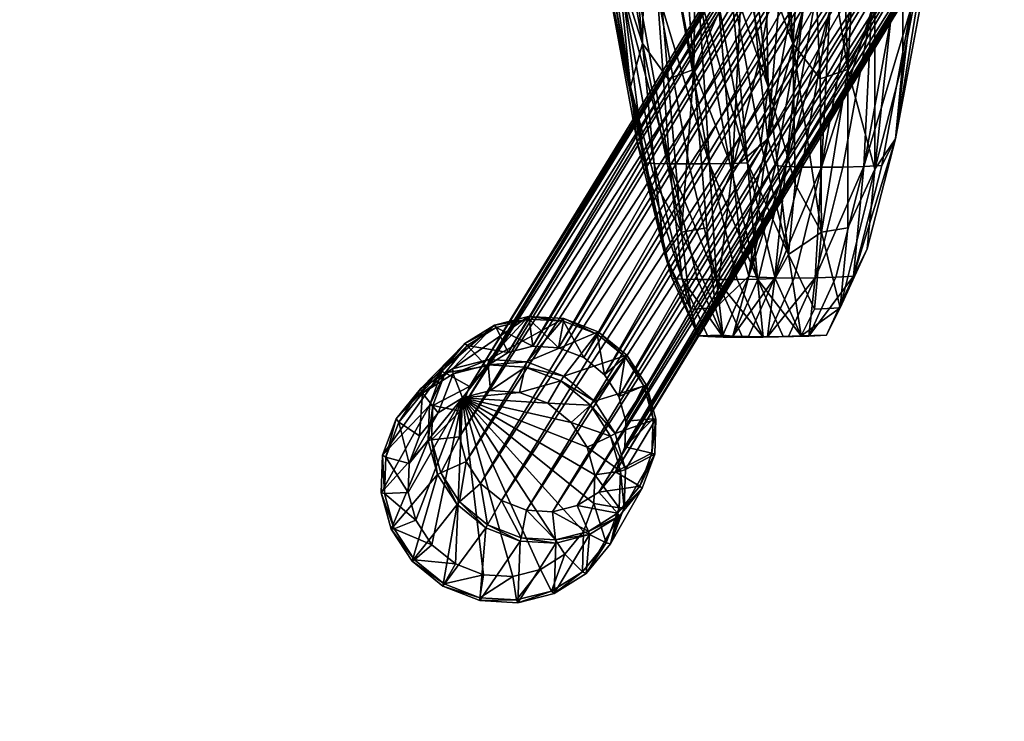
# Model space of a CAD drawing. Header units: inches. Extents: x -706 to 746, y -844 to 519.
# Tile 178 of 256: x -217.87 to -214.5, y 219.18 to 221.58. Entities that reach past the tile are written whole.
import ezdxf

# ---------------------------------------------------------------- set-up
doc = ezdxf.new("R2010")
doc.units = ezdxf.units.IN
doc.header["$MEASUREMENT"] = 0
for name, color, linetype, true_color in [('00_ground', 73, 'Continuous', 0x8fe057), ('02_ceilings', 251, 'Continuous', 0x565656), ('06_equipment', 46, 'Continuous', 0x866e08)]:
    doc.layers.add(name, color=color, linetype=linetype, true_color=true_color)

msp = doc.modelspace()

# ---------------------------------------------------------------- meshes
at = {"layer": '00_ground', "color": 251, "true_color": 0x565656}
mesh = msp.add_polyface(dxfattribs=at)
corners = [(745.801, -489.5048, -11.7981), (745.801, -489.5048, 0.0129), (745.8013, 519.417, -11.7981), (745.8013, 519.417, 0.0129), (-706.1552, 519.4172, -11.7981), (-706.1552, 519.4172, 0.0129), (-706.1554, -491.3484, -11.7981), (-706.1554, -491.3484, 0.0129), (-59.091, -491.3485, -11.7981), (-59.091, -491.3485, 0.0129), (-77.4055, -295.9132, -11.7981), (-77.4055, -295.9132, 0.0129), (-239.0611, -295.9132, -11.7981), (-239.0611, -295.9132, 0.0129), (-239.0611, -54.6686, -11.7981), (-239.0611, -54.6686, 0.0129), (214.8796, -54.6686, -11.7981), (214.8796, -54.6686, 0.0129), (214.8796, -295.9133, -11.7981), (214.8796, -295.9133, 0.0129), (187.3205, -295.9133, -11.7981), (187.3205, -295.9133, 0.0129), (187.3205, -489.5047, -11.7981), (187.3205, -489.5047, 0.0129)]
mesh.append_faces([[corners[k] for k in face] for face in [(22, 18, 0, 22), (0, 18, 2, 0), (6, 12, 8, 6), (1, 19, 23, 1), (9, 13, 7, 9), (7, 13, 5, 7)]], dxfattribs={"vtx0": -1, "vtx1": -1, "vtx3": -1, "color": 251})
mesh.append_faces([[corners[k] for k in face] for face in [(16, 4, 2, 16), (4, 14, 12, 4), (15, 3, 5, 15), (3, 17, 19, 3)]], dxfattribs={"vtx0": -1, "vtx2": -1, "vtx3": -1, "color": 251})
mesh.append_faces([[corners[k] for k in face] for face in [(0, 3, 1, 0), (2, 5, 3, 2), (4, 7, 5, 4), (6, 9, 7, 6), (8, 11, 9, 8), (10, 13, 11, 10), (12, 15, 13, 12), (14, 17, 15, 14), (16, 19, 17, 16), (18, 21, 19, 18), (20, 23, 21, 20), (22, 1, 23, 22), (8, 12, 10, 8), (23, 19, 21, 23)]], dxfattribs={"vtx0": -1, "vtx3": -1, "color": 251})
mesh.append_faces([[corners[k] for k in face] for face in [(16, 14, 4, 16), (18, 16, 2, 18), (6, 4, 12, 6), (15, 17, 3, 15), (13, 15, 5, 13), (1, 3, 19, 1)]], dxfattribs={"vtx1": -1, "vtx2": -1, "vtx3": -1, "color": 251})
mesh.append_faces([[corners[k] for k in face] for face in [(0, 2, 3, 0), (2, 4, 5, 2), (4, 6, 7, 4), (6, 8, 9, 6), (8, 10, 11, 8), (10, 12, 13, 10), (12, 14, 15, 12), (14, 16, 17, 14), (16, 18, 19, 16), (18, 20, 21, 18), (20, 22, 23, 20), (22, 0, 1, 22), (22, 20, 18, 22), (9, 11, 13, 9)]], dxfattribs={"vtx2": -1, "vtx3": -1, "color": 251})
at = {"layer": '02_ceilings'}
mesh = msp.add_polyface(dxfattribs=at)
corners = [(202.2812, 376.4129, 0.0129), (202.2812, 376.4129, 7.8869), (-226.4626, 376.413, 0.0129), (-226.4626, 376.413, 7.8869), (-226.4627, -60.9679, 0.0129), (-226.4627, -60.9679, 7.8869), (-239.0611, -60.9679, 0.0129), (-239.0611, -60.9679, 7.8869), (-239.0611, -140.3395, 0.0129), (-239.0611, -140.3395, 7.8869), (-226.4627, -140.3395, 0.0129), (-226.4627, -140.3395, 7.8869), (-226.4627, -349.4534, 0.0129), (-226.4627, -349.4534, 7.8869), (202.281, -349.4534, 0.0129), (202.281, -349.4534, 7.8869), (202.2811, -59.3933, 0.0129), (202.2811, -59.3933, 7.8869), (-62.2858, -59.3932, 0.0129), (-62.2858, -59.3932, 7.8869), (-62.2858, 63.5611, 0.0129), (-62.2858, 63.5611, 7.8869), (118.0292, 63.5611, 0.0129), (118.0292, 63.5611, 7.8869), (118.0292, 71.4351, 0.0129), (118.0292, 71.4351, 7.8869), (202.2811, 71.4351, 0.0129), (202.2811, 71.4351, 7.8869), (-60.5927, -67.2672, 0.0129), (-60.5927, -67.2672, 7.8869), (89.0136, -67.2673, 0.0129), (89.0136, -67.2673, 7.8869), (89.0136, -102.8261, 0.0129), (89.0136, -102.8261, 7.8869), (-60.5927, -102.8261, 0.0129), (-60.5927, -102.8261, 7.8869), (-239.061, 376.413, 0.0129), (-239.0611, -349.4534, 0.0129), (-239.061, 376.413, 7.8869)]
mesh.append_faces([[corners[k] for k in face] for face in [(2, 24, 20, 2), (30, 4, 16, 30), (14, 10, 32, 14), (21, 25, 3, 21), (17, 5, 31, 17), (15, 33, 11, 15)]], dxfattribs={"vtx0": -1, "vtx1": -1, "vtx2": -1, "vtx3": -1})
mesh.append_faces([[corners[k] for k in face] for face in [(14, 32, 16, 14)]], dxfattribs={"vtx0": -1, "vtx1": -1, "vtx3": -1})
mesh.append_faces([[corners[k] for k in face] for face in [(2, 26, 24, 2), (2, 20, 18, 2), (4, 18, 16, 4), (6, 28, 34, 6), (10, 34, 32, 10), (25, 1, 3, 25), (19, 3, 5, 19), (29, 5, 7, 29), (17, 31, 33, 17), (35, 7, 9, 35), (33, 9, 11, 33)]], dxfattribs={"vtx0": -1, "vtx2": -1, "vtx3": -1})
mesh.append_faces([[corners[k] for k in face] for face in [(0, 3, 1, 0), (2, 5, 3, 2), (4, 7, 5, 4), (6, 9, 7, 6), (8, 11, 9, 8), (10, 13, 11, 10), (12, 15, 13, 12), (14, 17, 15, 14), (16, 19, 17, 16), (18, 21, 19, 18), (20, 23, 21, 20), (22, 25, 23, 22), (24, 27, 25, 24), (26, 1, 27, 26), (28, 31, 29, 28), (30, 33, 31, 30), (32, 35, 33, 32), (34, 29, 35, 34), (15, 11, 13, 15)]], dxfattribs={"vtx0": -1, "vtx3": -1})
mesh.append_faces([[corners[k] for k in face] for face in [(4, 2, 18, 4), (30, 28, 4, 30), (6, 4, 28, 6), (32, 30, 16, 32), (8, 6, 34, 8), (10, 8, 34, 10), (19, 21, 3, 19), (17, 19, 5, 17), (29, 31, 5, 29), (35, 29, 7, 35), (33, 35, 9, 33), (15, 17, 33, 15)]], dxfattribs={"vtx1": -1, "vtx2": -1, "vtx3": -1})
mesh.append_faces([[corners[k] for k in face] for face in [(12, 10, 14, 12)]], dxfattribs={"vtx1": -1, "vtx3": -1})
mesh.append_faces([[corners[k] for k in face] for face in [(0, 2, 3, 0), (2, 4, 5, 2), (4, 6, 7, 4), (6, 8, 9, 6), (8, 10, 11, 8), (10, 12, 13, 10), (12, 14, 15, 12), (14, 16, 17, 14), (16, 18, 19, 16), (18, 20, 21, 18), (20, 22, 23, 20), (22, 24, 25, 22), (24, 26, 27, 24), (26, 0, 1, 26), (28, 30, 31, 28), (30, 32, 33, 30), (32, 34, 35, 32), (34, 28, 29, 34), (2, 0, 26, 2), (24, 22, 20, 24), (25, 27, 1, 25), (21, 23, 25, 21)]], dxfattribs={"vtx2": -1, "vtx3": -1})
mesh = msp.add_polyface(dxfattribs=at)
corners = [(202.2811, -336.855, 102.3751), (202.2811, -336.855, 110.2491), (202.2811, -59.3932, 102.3751), (202.2811, -59.3932, 110.2491), (-62.2858, -59.3932, 102.3751), (-62.2858, -59.3932, 110.2491), (-62.2858, 63.5611, 102.3751), (-62.2858, 63.5611, 110.2491), (118.0292, 63.5611, 102.3751), (118.0292, 63.5611, 110.2491), (118.0292, 71.4351, 102.3751), (118.0292, 71.4351, 110.2491), (202.2811, 71.4351, 102.3751), (202.2811, 71.4351, 110.2491), (202.2812, 363.8145, 102.3751), (202.2812, 363.8145, 110.2491), (-226.4626, 363.8146, 102.3751), (-226.4626, 363.8146, 110.2491), (-226.4627, -336.8549, 102.3751), (-226.4627, -336.8549, 110.2491), (116.2021, 326.9745, 102.3751), (116.2021, 326.9745, 110.2491), (116.202, 287.6043, 102.3751), (116.202, 287.6043, 110.2491), (76.8321, 287.6043, 102.3751), (76.8321, 287.6043, 110.2491), (76.8321, 326.9745, 102.3751), (76.8321, 326.9745, 110.2491), (61.362, 326.9745, 102.3751), (61.362, 326.9745, 110.2491), (61.362, 287.6043, 102.3751), (61.362, 287.6043, 110.2491), (21.9918, 287.6043, 102.3751), (21.9918, 287.6043, 110.2491), (21.9919, 326.9745, 102.3751), (21.9919, 326.9745, 110.2491)]
mesh.append_faces([[corners[k] for k in face] for face in [(20, 28, 14, 20), (32, 24, 10, 32), (16, 32, 10, 16), (16, 10, 6, 16), (35, 27, 17, 35), (13, 23, 31, 13), (11, 33, 17, 11), (7, 11, 17, 7)]], dxfattribs={"vtx0": -1, "vtx1": -1, "vtx2": -1, "vtx3": -1})
mesh.append_faces([[corners[k] for k in face] for face in [(18, 4, 0, 18), (1, 5, 19, 1), (19, 5, 17, 19)]], dxfattribs={"vtx0": -1, "vtx1": -1, "vtx3": -1})
mesh.append_faces([[corners[k] for k in face] for face in [(28, 16, 14, 28), (16, 34, 32, 16), (30, 26, 24, 30), (22, 14, 12, 22), (24, 12, 10, 24), (16, 6, 4, 16), (27, 15, 17, 27), (15, 21, 23, 15), (25, 29, 31, 25), (11, 31, 33, 11)]], dxfattribs={"vtx0": -1, "vtx2": -1, "vtx3": -1})
mesh.append_faces([[corners[k] for k in face] for face in [(0, 3, 1, 0), (2, 5, 3, 2), (4, 7, 5, 4), (6, 9, 7, 6), (8, 11, 9, 8), (10, 13, 11, 10), (12, 15, 13, 12), (14, 17, 15, 14), (16, 19, 17, 16), (18, 1, 19, 18), (20, 23, 21, 20), (22, 25, 23, 22), (24, 27, 25, 24), (26, 21, 27, 26), (28, 31, 29, 28), (30, 33, 31, 30), (32, 35, 33, 32), (34, 29, 35, 34), (0, 4, 2, 0)]], dxfattribs={"vtx0": -1, "vtx3": -1})
mesh.append_faces([[corners[k] for k in face] for face in [(28, 34, 16, 28), (30, 28, 26, 30), (22, 20, 14, 22), (24, 22, 12, 24), (18, 16, 4, 18), (27, 21, 15, 27), (25, 27, 29, 25), (33, 35, 17, 33), (13, 15, 23, 13), (11, 13, 31, 11), (5, 7, 17, 5)]], dxfattribs={"vtx1": -1, "vtx2": -1, "vtx3": -1})
mesh.append_faces([[corners[k] for k in face] for face in [(0, 2, 3, 0), (2, 4, 5, 2), (4, 6, 7, 4), (6, 8, 9, 6), (8, 10, 11, 8), (10, 12, 13, 10), (12, 14, 15, 12), (14, 16, 17, 14), (16, 18, 19, 16), (18, 0, 1, 18), (20, 22, 23, 20), (22, 24, 25, 22), (24, 26, 27, 24), (26, 20, 21, 26), (28, 30, 31, 28), (30, 32, 33, 30), (32, 34, 35, 32), (34, 28, 29, 34), (10, 8, 6, 10), (7, 9, 11, 7), (1, 3, 5, 1)]], dxfattribs={"vtx2": -1, "vtx3": -1})
at = {"layer": '06_equipment', "color": 251, "true_color": 0x565656}
mesh = msp.add_polyface(dxfattribs=at)
corners = [(-214.5156, 222.9315, 23.4307), (-214.4297, 222.8977, 23.4244), (-215.9443, 220.4233, 8.867), (-216.0303, 220.457, 8.8732), (-214.604, 222.937, 23.4428), (-216.1188, 220.4623, 8.8847), (-214.6886, 222.9159, 23.4594), (-216.2033, 220.441, 8.9003), (-214.7627, 222.8697, 23.4791), (-216.2776, 220.3942, 8.9188), (-214.8199, 222.8, 23.5008), (-216.335, 220.3243, 8.9386), (-214.8517, 222.7155, 23.5214), (-216.3668, 220.2395, 8.9579), (-214.855, 222.6277, 23.5385), (-216.37, 220.1517, 8.9742), (-214.8315, 222.5431, 23.551), (-216.3461, 220.0675, 8.9865), (-214.7831, 222.4683, 23.5579), (-216.2977, 219.9927, 8.9929), (-214.7116, 222.4096, 23.5584), (-216.2261, 219.9341, 8.9932), (-214.6257, 222.3757, 23.552), (-216.1401, 219.9004, 8.987), (-214.5372, 222.3702, 23.5399), (-216.0516, 219.8951, 8.9755), (-214.4527, 222.3914, 23.5234), (-215.967, 219.9164, 8.9599), (-214.3786, 222.4375, 23.5037), (-215.8929, 219.9628, 8.9412), (-214.3214, 222.5072, 23.482), (-215.8357, 220.0326, 8.9208), (-214.2896, 222.5917, 23.4613), (-215.8039, 220.1173, 8.9014), (-214.2863, 222.6795, 23.4443), (-215.8007, 220.2052, 8.8854), (-214.3097, 222.7641, 23.4318), (-215.8242, 220.2898, 8.8737), (-214.3581, 222.839, 23.4248), (-215.8727, 220.3647, 8.8673), (-214.627, 222.5273, 23.9821), (-214.6991, 222.5853, 23.9786), (-214.5416, 222.4929, 23.9732), (-214.4546, 222.4853, 23.9536), (-214.3723, 222.5034, 23.9255), (-214.3011, 222.5457, 23.891), (-214.2471, 222.6107, 23.8522), (-214.3364, 222.6658, 24.3231)]
mesh.append_faces([[corners[k] for k in face] for face in [(0, 1, 2, 0), (2, 3, 0, 2), (4, 0, 3, 4), (3, 5, 4, 3), (6, 4, 5, 6), (5, 7, 6, 5), (8, 6, 7, 8), (7, 9, 8, 7), (10, 8, 9, 10), (9, 11, 10, 9), (12, 10, 11, 12), (11, 13, 12, 11), (14, 12, 13, 14), (13, 15, 14, 13), (16, 14, 15, 16), (15, 17, 16, 15), (18, 16, 17, 18), (17, 19, 18, 17), (20, 18, 19, 20), (19, 21, 20, 19), (22, 20, 21, 22), (21, 23, 22, 21), (24, 22, 23, 24), (23, 25, 24, 23), (26, 24, 25, 26), (25, 27, 26, 25), (28, 26, 27, 28), (27, 29, 28, 27), (30, 28, 29, 30), (29, 31, 30, 29), (32, 30, 31, 32), (31, 33, 32, 31), (34, 32, 33, 34), (33, 35, 34, 33), (36, 34, 35, 36), (35, 37, 36, 35), (38, 36, 37, 38), (37, 39, 38, 37), (1, 38, 39, 1), (39, 2, 1, 39), (40, 41, 18, 40), (18, 20, 40, 18), (42, 40, 20, 42), (20, 22, 42, 20), (43, 42, 22, 43), (22, 24, 43, 22), (44, 43, 24, 44), (24, 26, 44, 24), (45, 44, 26, 45), (26, 28, 45, 26), (28, 30, 46, 28), (42, 43, 47, 42)]], dxfattribs={"vtx2": -1, "vtx3": -1, "color": 251})
mesh = msp.add_polyface(dxfattribs=at)
corners = [(-215.0408, 221.4091, 37.8002), (-215.0736, 222.3088, 37.8428), (-214.9806, 222.5056, 37.0671), (-214.9479, 221.6085, 37.0268), (-214.8536, 221.9586, 36.2193), (-215.0589, 222.286, 34.2773), (-215.1574, 221.6138, 35.3015), (-215.1018, 221.6117, 35.3015), (-215.0029, 222.2838, 34.2773), (-214.9338, 222.2831, 34.2775), (-215.0332, 221.611, 35.3016), (-214.7865, 222.286, 34.2796), (-214.8591, 222.2838, 34.2782), (-214.9592, 221.6117, 35.3018), (-214.8871, 221.6138, 35.3024), (-215.1344, 221.3779, 38.5898), (-215.1733, 222.2497, 38.6253), (-215.2281, 221.4984, 39.3099), (-215.2752, 222.3052, 39.3429), (-215.3751, 222.4525, 39.9241), (-215.3215, 221.7546, 39.8745), (-215.3962, 222.0452, 40.2085), (-215.0943, 222.2895, 34.2773), (-215.1926, 221.6174, 35.3015), (-215.1208, 222.3677, 34.2783), (-215.2195, 221.7029, 35.3035), (-215.3915, 221.9586, 36.218), (-215.3449, 221.4358, 36.1989), (-215.2504, 221.9509, 35.3098), (-215.2975, 222.4418, 35.3222), (-215.3142, 221.172, 36.1894), (-215.3129, 221.35, 39.9093), (-215.4111, 221.8619, 40.3534), (-214.6761, 222.3677, 34.2857), (-214.7776, 221.7029, 35.3065), (-214.7527, 221.9509, 35.3138), (-214.6506, 222.5937, 34.2916), (-214.8771, 221.172, 36.1902), (-214.7559, 222.4418, 35.3272), (-214.8517, 221.4358, 36.2), (-214.8245, 221.6174, 35.3033), (-214.7235, 222.2895, 34.2819), (-214.9476, 221.0681, 37.0027)]
mesh.append_faces([[corners[k] for k in face] for face in [(0, 1, 2, 0), (2, 3, 0, 2), (4, 3, 2, 4), (5, 6, 7, 5), (7, 8, 5, 7), (9, 8, 7, 9), (7, 10, 9, 7), (11, 12, 13, 11), (13, 14, 11, 13), (9, 10, 13, 9), (13, 12, 9, 13), (0, 15, 16, 0), (16, 1, 0, 16), (17, 18, 16, 17), (16, 15, 17, 16), (19, 20, 21, 19), (17, 20, 19, 17), (19, 18, 17, 19), (5, 22, 23, 5), (23, 6, 5, 23), (24, 25, 23, 24), (23, 22, 24, 23), (26, 27, 28, 26), (28, 29, 26, 28), (28, 27, 30, 28), (28, 25, 24, 28), (21, 20, 31, 21), (31, 32, 21, 31), (33, 34, 35, 33), (35, 36, 33, 35), (35, 34, 37, 35), (4, 38, 35, 4), (35, 39, 4, 35), (11, 14, 40, 11), (40, 41, 11, 40), (33, 41, 40, 33), (40, 34, 33, 40), (4, 39, 42, 4)]], dxfattribs={"vtx2": -1, "vtx3": -1, "color": 251})
mesh = msp.add_polyface(dxfattribs=at)
corners = [(-215.8116, 221.682, 40.5032), (-215.7587, 221.6811, 40.5044), (-215.6503, 221.0867, 39.9912), (-215.6931, 221.6808, 40.5049), (-215.622, 221.6811, 40.5044), (-215.5141, 221.0867, 39.9912), (-215.9382, 222.4744, 40.7995), (-215.8853, 222.4737, 40.8009), (-215.8196, 222.4734, 40.8014), (-215.5524, 221.682, 40.5032), (-215.7484, 222.4737, 40.8009), (-215.8892, 222.0452, 40.2085), (-215.8256, 221.7546, 39.8745), (-215.9034, 222.4525, 39.9241), (-215.7426, 221.4984, 39.3099), (-215.82, 222.3052, 39.3429), (-215.5676, 221.4091, 37.8002), (-215.6385, 222.3088, 37.8428), (-215.7297, 222.2497, 38.6253), (-215.6558, 221.3779, 38.5898), (-215.4806, 221.6085, 37.0268), (-215.5527, 222.5056, 37.0671), (-215.3915, 221.9586, 36.218), (-215.4354, 221.0681, 37.0027), (-215.8794, 221.8619, 40.3534), (-215.7838, 221.35, 39.9093), (-215.8653, 221.729, 40.4628), (-215.8449, 221.6835, 40.501), (-215.7365, 221.0898, 39.9884), (-215.4912, 221.6835, 40.501), (-215.3836, 221.0898, 39.9884), (-215.4426, 221.729, 40.4628), (-215.4111, 221.8619, 40.3534), (-215.3129, 221.35, 39.9093), (-215.3962, 222.0452, 40.2085), (-215.5172, 222.5613, 40.6157), (-215.5638, 222.4978, 40.7503), (-215.6786, 222.4744, 40.7995), (-215.6173, 222.4756, 40.7971), (-215.9715, 222.4756, 40.7971), (-215.9876, 222.4978, 40.7503), (-215.9891, 222.5613, 40.6157)]
mesh.append_faces([[corners[k] for k in face] for face in [(0, 1, 2, 0), (3, 4, 5, 3), (0, 6, 7, 0), (7, 1, 0, 7), (3, 1, 7, 3), (7, 8, 3, 7), (9, 4, 10, 9), (3, 8, 10, 3), (10, 4, 3, 10), (11, 12, 13, 11), (14, 15, 13, 14), (13, 12, 14, 13), (16, 17, 18, 16), (18, 19, 16, 18), (14, 19, 18, 14), (18, 15, 14, 18), (16, 20, 21, 16), (21, 17, 16, 21), (21, 20, 22, 21), (22, 20, 23, 22), (11, 24, 25, 11), (25, 12, 11, 25), (25, 24, 26, 25), (26, 27, 28, 26), (9, 29, 30, 9), (31, 32, 33, 31), (34, 32, 35, 34), (31, 36, 35, 31), (35, 32, 31, 35), (9, 37, 38, 9), (38, 29, 9, 38), (31, 29, 38, 31), (0, 27, 39, 0), (26, 40, 39, 26), (39, 27, 26, 39), (41, 24, 11, 41), (26, 24, 41, 26)]], dxfattribs={"vtx2": -1, "vtx3": -1, "color": 251})
mesh = msp.add_polyface(dxfattribs=at)
corners = [(-215.6503, 221.0867, 39.9912), (-215.7031, 221.0878, 39.9902), (-215.8116, 221.682, 40.5032), (-215.6931, 221.6808, 40.5049), (-215.5849, 221.0863, 39.9916), (-215.7587, 221.6811, 40.5044), (-215.4895, 220.6902, 39.3223), (-215.6075, 220.6921, 39.3213), (-215.5524, 221.682, 40.5032), (-215.4447, 221.0878, 39.9902), (-215.5141, 221.0867, 39.9912), (-215.622, 221.6811, 40.5044), (-215.3496, 220.6921, 39.3213), (-215.5676, 221.4091, 37.8002), (-215.5231, 220.8672, 37.7748), (-215.4354, 221.0681, 37.0027), (-215.4806, 221.6085, 37.0268), (-215.4936, 220.594, 37.7624), (-215.3142, 221.172, 36.1894), (-215.3449, 221.4358, 36.1989), (-215.4054, 220.7954, 36.9908), (-215.3915, 221.9586, 36.218), (-215.3791, 220.7018, 36.9869), (-215.8653, 221.729, 40.4628), (-215.7601, 221.156, 39.9676), (-215.7838, 221.35, 39.9093), (-215.6666, 220.7765, 39.316), (-215.696, 221.0167, 39.3067), (-215.7426, 221.4984, 39.3099), (-215.8256, 221.7546, 39.8745), (-215.7365, 221.0898, 39.9884), (-215.8449, 221.6835, 40.501), (-215.641, 220.6945, 39.3201), (-215.6558, 221.3779, 38.5898), (-215.6095, 220.8529, 38.569), (-215.3836, 221.0898, 39.9884), (-215.4426, 221.729, 40.4628), (-215.3375, 221.156, 39.9676), (-215.4912, 221.6835, 40.501), (-215.2887, 220.6945, 39.3201), (-215.3129, 221.35, 39.9093)]
mesh.append_faces([[corners[k] for k in face] for face in [(0, 1, 2, 0), (3, 4, 0, 3), (0, 5, 3, 0), (0, 4, 6, 0), (7, 1, 0, 7), (8, 9, 10, 8), (10, 11, 8, 10), (10, 9, 12, 10), (10, 4, 3, 10), (13, 14, 15, 13), (15, 16, 13, 15), (15, 14, 17, 15), (18, 19, 15, 18), (15, 20, 18, 15), (15, 19, 21, 15), (18, 20, 22, 18), (23, 24, 25, 23), (26, 27, 25, 26), (25, 24, 26, 25), (28, 29, 25, 28), (25, 27, 28, 25), (2, 1, 30, 2), (30, 31, 2, 30), (30, 1, 7, 30), (26, 24, 30, 26), (30, 32, 26, 30), (30, 24, 23, 30), (13, 33, 34, 13), (34, 14, 13, 34), (28, 27, 34, 28), (34, 33, 28, 34), (35, 9, 8, 35), (36, 37, 35, 36), (35, 38, 36, 35), (12, 9, 35, 12), (35, 39, 12, 35), (40, 37, 36, 40)]], dxfattribs={"vtx2": -1, "vtx3": -1, "color": 251})
mesh = msp.add_polyface(dxfattribs=at)
corners = [(-215.2527, 221.0776, 36.1863), (-215.1978, 221.0755, 36.1863), (-215.1018, 221.6117, 35.3015), (-215.1574, 221.6138, 35.3015), (-215.1302, 221.0747, 36.1864), (-215.0332, 221.611, 35.3016), (-215.2907, 220.6962, 36.9872), (-214.9859, 221.0776, 36.1865), (-215.0571, 221.0755, 36.1864), (-215.1522, 220.6962, 36.9872), (-214.9592, 221.6117, 35.3018), (-214.8871, 221.6138, 35.3024), (-215.2875, 221.0811, 36.1863), (-215.3791, 220.7018, 36.9869), (-215.3142, 221.172, 36.1894), (-215.1926, 221.6174, 35.3015), (-215.2195, 221.7029, 35.3035), (-215.2504, 221.9509, 35.3098), (-215.0408, 221.4091, 37.8002), (-215.0404, 220.8672, 37.7748), (-215.1303, 220.8529, 38.569), (-215.1344, 221.3779, 38.5898), (-215.2281, 221.4984, 39.3099), (-215.2202, 221.0167, 39.3067), (-215.3836, 221.0898, 39.9884), (-215.3375, 221.156, 39.9676), (-215.2432, 220.7765, 39.316), (-215.3129, 221.35, 39.9093), (-215.3215, 221.7546, 39.8745), (-214.8771, 221.172, 36.1902), (-214.8517, 221.4358, 36.2), (-214.7527, 221.9509, 35.3138), (-214.9239, 221.0811, 36.1867), (-214.8245, 221.6174, 35.3033), (-214.7776, 221.7029, 35.3065), (-215.0204, 220.7018, 36.9869), (-214.9479, 221.6085, 37.0268), (-214.9476, 221.0681, 37.0027), (-214.8536, 221.9586, 36.2193), (-214.9737, 220.7954, 36.9908)]
mesh.append_faces([[corners[k] for k in face] for face in [(0, 1, 2, 0), (2, 3, 0, 2), (4, 5, 2, 4), (2, 1, 4, 2), (4, 1, 6, 4), (7, 8, 9, 7), (4, 8, 10, 4), (10, 5, 4, 10), (7, 11, 10, 7), (10, 8, 7, 10), (0, 12, 13, 0), (13, 12, 14, 13), (14, 12, 15, 14), (15, 16, 14, 15), (0, 3, 15, 0), (15, 12, 0, 15), (14, 16, 17, 14), (18, 19, 20, 18), (20, 21, 18, 20), (22, 21, 20, 22), (20, 23, 22, 20), (24, 25, 26, 24), (22, 23, 27, 22), (27, 28, 22, 27), (26, 25, 27, 26), (27, 23, 26, 27), (29, 30, 31, 29), (7, 32, 33, 7), (33, 11, 7, 33), (29, 34, 33, 29), (33, 32, 29, 33), (29, 32, 35, 29), (35, 32, 7, 35), (18, 36, 37, 18), (37, 19, 18, 37), (37, 36, 38, 37), (29, 39, 37, 29), (37, 30, 29, 37)]], dxfattribs={"vtx2": -1, "vtx3": -1, "color": 251})
mesh = msp.add_polyface(dxfattribs=at)
corners = [(-215.174, 220.4971, 37.759), (-215.2436, 220.4952, 37.7593), (-215.3306, 220.4934, 38.5578), (-215.2613, 220.4951, 38.5574), (-215.3147, 220.4945, 37.7593), (-215.3496, 220.6921, 39.3213), (-215.2242, 220.6955, 36.9872), (-215.2907, 220.6962, 36.9872), (-215.3804, 220.4952, 37.7593), (-215.1302, 221.0747, 36.1864), (-215.2527, 221.0776, 36.1863), (-215.3448, 220.6983, 36.9871), (-215.1978, 221.0755, 36.1863), (-215.0819, 220.6983, 36.9871), (-215.1522, 220.6962, 36.9872), (-214.9859, 221.0776, 36.1865), (-215.0571, 221.0755, 36.1864), (-215.3791, 220.7018, 36.9869), (-215.0665, 220.594, 37.7624), (-215.1546, 220.5885, 38.5592), (-215.1303, 220.8529, 38.569), (-215.0404, 220.8672, 37.7748), (-215.2432, 220.7765, 39.316), (-215.2202, 221.0167, 39.3067), (-215.2004, 220.498, 38.5566), (-215.113, 220.5004, 37.7586), (-215.2887, 220.6945, 39.3201), (-215.3836, 221.0898, 39.9884), (-215.0204, 220.7018, 36.9869), (-214.9737, 220.7954, 36.9908), (-214.8771, 221.172, 36.1902), (-214.9476, 221.0681, 37.0027)]
mesh.append_faces([[corners[k] for k in face] for face in [(0, 1, 2, 0), (2, 3, 0, 2), (2, 1, 4, 2), (5, 3, 2, 5), (4, 6, 7, 4), (7, 8, 4, 7), (7, 6, 9, 7), (10, 11, 7, 10), (7, 12, 10, 7), (0, 13, 14, 0), (14, 1, 0, 14), (14, 13, 15, 14), (9, 6, 14, 9), (14, 16, 9, 14), (4, 1, 14, 4), (14, 6, 4, 14), (17, 11, 10, 17), (18, 19, 20, 18), (20, 21, 18, 20), (22, 23, 20, 22), (20, 19, 22, 20), (0, 3, 24, 0), (24, 25, 0, 24), (5, 26, 24, 5), (24, 3, 5, 24), (22, 19, 24, 22), (24, 26, 22, 24), (18, 25, 24, 18), (24, 19, 18, 24), (22, 26, 27, 22), (0, 25, 28, 0), (28, 13, 0, 28), (18, 29, 28, 18), (28, 25, 18, 28), (28, 29, 30, 28), (15, 13, 28, 15), (18, 21, 31, 18), (31, 29, 18, 31)]], dxfattribs={"vtx2": -1, "vtx3": -1, "color": 251})
mesh = msp.add_polyface(dxfattribs=at)
corners = [(-215.4337, 220.4971, 37.759), (-215.5195, 220.4951, 38.5574), (-215.4666, 220.4934, 38.5578), (-215.3804, 220.4952, 37.7593), (-215.6075, 220.6921, 39.3213), (-215.5547, 220.6907, 39.3221), (-215.4895, 220.6902, 39.3223), (-215.4013, 220.4929, 38.558), (-215.3147, 220.4945, 37.7593), (-215.6503, 221.0867, 39.9912), (-215.3496, 220.6921, 39.3213), (-215.4188, 220.6907, 39.3221), (-215.5141, 221.0867, 39.9912), (-215.5849, 221.0863, 39.9916), (-215.3306, 220.4934, 38.5578), (-215.2907, 220.6962, 36.9872), (-215.3448, 220.6983, 36.9871), (-215.4936, 220.594, 37.7624), (-215.4054, 220.7954, 36.9908), (-215.4354, 221.0681, 37.0027), (-215.3791, 220.7018, 36.9869), (-215.4676, 220.5004, 37.7586), (-215.641, 220.6945, 39.3201), (-215.7365, 221.0898, 39.9884), (-215.5531, 220.498, 38.5566), (-215.5792, 220.5885, 38.5592), (-215.6666, 220.7765, 39.316), (-215.6095, 220.8529, 38.569), (-215.696, 221.0167, 39.3067), (-215.5231, 220.8672, 37.7748)]
mesh.append_faces([[corners[k] for k in face] for face in [(0, 1, 2, 0), (2, 3, 0, 2), (4, 5, 2, 4), (2, 1, 4, 2), (6, 7, 2, 6), (2, 5, 6, 2), (8, 3, 2, 8), (2, 7, 8, 2), (6, 5, 9, 6), (9, 5, 4, 9), (10, 11, 12, 10), (6, 13, 12, 6), (12, 11, 6, 12), (8, 7, 14, 8), (6, 11, 14, 6), (14, 7, 6, 14), (14, 11, 10, 14), (0, 3, 15, 0), (15, 16, 0, 15), (17, 18, 19, 17), (0, 16, 20, 0), (20, 21, 0, 20), (17, 21, 20, 17), (20, 18, 17, 20), (4, 22, 23, 4), (0, 21, 24, 0), (24, 1, 0, 24), (17, 25, 24, 17), (24, 21, 17, 24), (26, 22, 24, 26), (24, 25, 26, 24), (4, 1, 24, 4), (24, 22, 4, 24), (26, 25, 27, 26), (27, 28, 26, 27), (17, 29, 27, 17), (27, 25, 17, 27)]], dxfattribs={"vtx2": -1, "vtx3": -1, "color": 251})
mesh = msp.add_polyface(dxfattribs=at)
corners = [(-216.3588, 220.286, 7.8947), (-216.2638, 220.3101, 7.885), (-216.1643, 220.3043, 7.8781), (-216.0676, 220.2667, 7.8745), (-215.9871, 220.201, 7.875), (-216.5187, 219.8665, 7.9491), (-216.5453, 219.9614, 7.9415), (-216.5418, 220.0602, 7.9313), (-216.4421, 220.2337, 7.9062), (-216.5063, 220.1553, 7.919), (-216.2441, 220.5266, 8.887), (-216.2033, 220.441, 8.9003), (-216.1188, 220.4623, 8.8847), (-216.343, 220.4645, 8.9118), (-216.2776, 220.3942, 8.9188), (-216.4191, 220.3715, 8.939), (-216.335, 220.3243, 8.9386), (-216.4612, 220.2587, 8.9651), (-216.3668, 220.2395, 8.9579), (-216.4654, 220.1414, 8.9869), (-216.37, 220.1517, 8.9742), (-216.4338, 220.0287, 9.0031), (-216.2495, 220.5348, 8.878), (-216.1313, 220.5552, 8.8665), (-216.3513, 220.471, 8.9034), (-216.4294, 220.3755, 8.9313), (-216.4727, 220.2596, 8.9582), (-216.477, 220.139, 8.9806), (-216.4446, 220.0231, 8.9972), (-216.1337, 220.5643, 8.8569), (-216.2695, 220.4162, 7.9012), (-216.3937, 220.3847, 7.9138), (-216.5028, 220.3162, 7.9289), (-216.5866, 220.2138, 7.9456), (-216.633, 220.0896, 7.9616), (-216.6375, 219.9603, 7.975), (-216.2708, 220.3981, 7.8899), (-216.1391, 220.4086, 7.892), (-216.3909, 220.3677, 7.9021), (-216.4963, 220.3015, 7.9167), (-216.5773, 220.2025, 7.9328), (-216.6221, 220.0825, 7.9483), (-216.1449, 220.3908, 7.8811)]
mesh.append_faces([[corners[k] for k in face] for face in [(0, 2, 3, 0), (0, 3, 4, 0), (0, 5, 6, 0), (0, 6, 7, 0)]], dxfattribs={"vtx0": -1, "vtx2": -1, "vtx3": -1, "color": 251})
mesh.append_faces([[corners[k] for k in face] for face in [(8, 7, 9, 8)]], dxfattribs={"vtx0": -1, "vtx3": -1, "color": 251})
mesh.append_faces([[corners[k] for k in face] for face in [(8, 0, 7, 8)]], dxfattribs={"vtx1": -1, "vtx2": -1, "vtx3": -1, "color": 251})
mesh.append_faces([[corners[k] for k in face] for face in [(0, 1, 2, 0), (10, 11, 12, 10), (11, 10, 13, 11), (13, 14, 11, 13), (14, 13, 15, 14), (15, 16, 14, 15), (16, 15, 17, 16), (17, 18, 16, 17), (18, 17, 19, 18), (19, 20, 18, 19), (20, 19, 21, 20), (22, 10, 23, 22), (10, 22, 24, 10), (24, 13, 10, 24), (13, 24, 25, 13), (25, 15, 13, 25), (15, 25, 26, 15), (26, 17, 15, 26), (17, 26, 27, 17), (27, 19, 17, 27), (19, 27, 28, 19), (29, 30, 31, 29), (31, 22, 29, 31), (22, 31, 32, 22), (32, 24, 22, 32), (24, 32, 33, 24), (33, 25, 24, 33), (25, 33, 34, 25), (34, 26, 25, 34), (26, 34, 35, 26), (36, 30, 37, 36), (30, 36, 38, 30), (38, 31, 30, 38), (31, 38, 39, 31), (39, 32, 31, 39), (32, 39, 40, 32), (40, 33, 32, 40), (33, 40, 41, 33), (41, 34, 33, 41), (1, 36, 42, 1), (36, 1, 0, 36), (0, 38, 36, 0), (38, 0, 8, 38), (8, 39, 38, 8), (39, 8, 9, 39), (9, 40, 39, 9), (40, 9, 7, 40), (7, 41, 40, 7)]], dxfattribs={"vtx2": -1, "vtx3": -1, "color": 251})
mesh = msp.add_polyface(dxfattribs=at)
corners = [(-216.3588, 220.286, 7.8947), (-215.9871, 220.201, 7.875), (-215.9324, 220.1171, 7.8793), (-215.9059, 220.0221, 7.8869), (-215.9093, 219.9233, 7.8971), (-215.9443, 220.4233, 8.867), (-215.8984, 220.5037, 8.8441), (-216.013, 220.5483, 8.8516), (-216.0303, 220.457, 8.8732), (-216.1313, 220.5552, 8.8665), (-216.1188, 220.4623, 8.8847), (-216.2441, 220.5266, 8.887), (-215.8039, 220.1173, 8.9014), (-215.7106, 220.0961, 8.8923), (-215.7065, 220.2134, 8.8705), (-215.8007, 220.2052, 8.8854), (-215.738, 220.3261, 8.8544), (-215.8242, 220.2898, 8.8737), (-215.8029, 220.4259, 8.8452), (-215.8727, 220.3647, 8.8673), (-215.8943, 220.5113, 8.8338), (-216.0121, 220.5571, 8.8416), (-216.1337, 220.5643, 8.8569), (-216.2495, 220.5348, 8.878), (-215.7012, 220.0923, 8.8834), (-215.697, 220.213, 8.861), (-215.7294, 220.3288, 8.8444), (-215.7962, 220.4314, 8.8349), (-216.0128, 220.3595, 7.8874), (-216.1391, 220.4086, 7.892), (-216.2695, 220.4162, 7.9012), (-215.8013, 220.0396, 7.9036), (-215.8361, 220.1638, 7.8937), (-215.9077, 220.2738, 7.8881), (-216.0229, 220.3433, 7.8766), (-216.1449, 220.3908, 7.8811), (-216.2708, 220.3981, 7.8899), (-215.8521, 220.1542, 7.8827), (-215.9212, 220.2605, 7.8772), (-216.0676, 220.2667, 7.8745), (-216.1643, 220.3043, 7.8781), (-216.2638, 220.3101, 7.885), (-215.8185, 220.0342, 7.8923)]
mesh.append_faces([[corners[k] for k in face] for face in [(0, 1, 2, 0), (0, 2, 3, 0), (0, 3, 4, 0)]], dxfattribs={"vtx0": -1, "vtx2": -1, "vtx3": -1, "color": 251})
mesh.append_faces([[corners[k] for k in face] for face in [(5, 6, 7, 5), (7, 8, 5, 7), (8, 7, 9, 8), (9, 10, 8, 9), (10, 9, 11, 10), (12, 13, 14, 12), (14, 15, 12, 14), (15, 14, 16, 15), (16, 17, 15, 16), (17, 16, 18, 17), (18, 19, 17, 18), (19, 18, 6, 19), (6, 5, 19, 6), (6, 20, 21, 6), (21, 7, 6, 21), (7, 21, 22, 7), (22, 9, 7, 22), (9, 22, 23, 9), (13, 24, 25, 13), (25, 14, 13, 25), (14, 25, 26, 14), (26, 16, 14, 26), (16, 26, 27, 16), (27, 18, 16, 27), (18, 27, 20, 18), (20, 6, 18, 20), (20, 28, 29, 20), (29, 21, 20, 29), (21, 29, 30, 21), (30, 22, 21, 30), (25, 31, 32, 25), (32, 26, 25, 32), (26, 32, 33, 26), (33, 27, 26, 33), (27, 33, 28, 27), (28, 20, 27, 28), (28, 34, 35, 28), (35, 29, 28, 35), (29, 35, 36, 29), (37, 32, 31, 37), (32, 37, 38, 32), (38, 33, 32, 38), (33, 38, 34, 33), (34, 28, 33, 34), (34, 39, 40, 34), (40, 35, 34, 40), (35, 40, 41, 35), (2, 37, 42, 2), (37, 2, 1, 37), (1, 38, 37, 1), (38, 1, 39, 38), (39, 34, 38, 39)]], dxfattribs={"vtx2": -1, "vtx3": -1, "color": 251})
mesh = msp.add_polyface(dxfattribs=at)
corners = [(-216.3588, 220.286, 7.8947), (-216.009, 219.7498, 7.9222), (-216.0923, 219.6975, 7.9338), (-216.1873, 219.6734, 7.9434), (-216.2869, 219.6792, 7.9503), (-216.3835, 219.7168, 7.9539), (-216.4641, 219.7825, 7.9534), (-216.5187, 219.8665, 7.9491), (-216.4338, 220.0287, 9.0031), (-216.3461, 220.0675, 8.9865), (-216.37, 220.1517, 8.9742), (-216.3689, 219.9289, 9.0123), (-216.2977, 219.9927, 8.9929), (-216.2734, 219.8511, 9.0134), (-216.2261, 219.9341, 8.9932), (-216.1588, 219.8065, 9.0058), (-216.1401, 219.9004, 8.987), (-216.4446, 220.0231, 8.9972), (-216.4654, 220.1414, 8.9869), (-216.3778, 219.9205, 9.0067), (-216.2797, 219.8406, 9.0078), (-216.1619, 219.7948, 9), (-216.6375, 219.9603, 7.975), (-216.477, 220.139, 8.9806), (-216.4727, 220.2596, 8.9582), (-216.6028, 219.8361, 7.9849), (-216.5312, 219.7261, 7.9906), (-216.426, 219.6404, 7.9912), (-216.2998, 219.5913, 7.9866), (-216.1694, 219.5836, 7.9775), (-216.633, 220.0896, 7.9616), (-216.6221, 220.0825, 7.9483), (-216.6266, 219.9575, 7.9613), (-216.593, 219.8375, 7.9708), (-216.5238, 219.7312, 7.9763), (-216.4221, 219.6484, 7.9769), (-216.3002, 219.6009, 7.9725), (-216.1742, 219.5936, 7.9636), (-216.5418, 220.0602, 7.9313), (-216.5453, 219.9614, 7.9415)]
mesh.append_faces([[corners[k] for k in face] for face in [(0, 1, 2, 0), (0, 2, 3, 0), (0, 3, 4, 0), (0, 4, 5, 0), (0, 5, 6, 0), (0, 6, 7, 0)]], dxfattribs={"vtx0": -1, "vtx2": -1, "vtx3": -1, "color": 251})
mesh.append_faces([[corners[k] for k in face] for face in [(8, 9, 10, 8), (9, 8, 11, 9), (11, 12, 9, 11), (12, 11, 13, 12), (13, 14, 12, 13), (14, 13, 15, 14), (15, 16, 14, 15), (17, 8, 18, 17), (8, 17, 19, 8), (19, 11, 8, 19), (11, 19, 20, 11), (20, 13, 11, 20), (13, 20, 21, 13), (21, 15, 13, 21), (22, 23, 24, 22), (23, 22, 25, 23), (25, 17, 23, 25), (17, 25, 26, 17), (26, 19, 17, 26), (19, 26, 27, 19), (27, 20, 19, 27), (20, 27, 28, 20), (28, 21, 20, 28), (21, 28, 29, 21), (30, 31, 32, 30), (32, 22, 30, 32), (22, 32, 33, 22), (33, 25, 22, 33), (25, 33, 34, 25), (34, 26, 25, 34), (26, 34, 35, 26), (35, 27, 26, 35), (27, 35, 36, 27), (36, 28, 27, 36), (28, 36, 37, 28), (37, 29, 28, 37), (31, 38, 39, 31), (39, 32, 31, 39), (32, 39, 7, 32), (7, 33, 32, 7), (33, 7, 6, 33), (6, 34, 33, 6), (34, 6, 5, 34), (5, 35, 34, 5), (35, 5, 4, 35), (4, 36, 35, 4), (36, 4, 3, 36), (3, 37, 36, 3)]], dxfattribs={"vtx2": -1, "vtx3": -1, "color": 251})
mesh = msp.add_polyface(dxfattribs=at)
corners = [(-216.3588, 220.286, 7.8947), (-215.9093, 219.9233, 7.8971), (-215.9449, 219.8282, 7.9094), (-216.009, 219.7498, 7.9222), (-216.1401, 219.9004, 8.987), (-216.1588, 219.8065, 9.0058), (-216.0405, 219.7996, 8.991), (-216.0516, 219.8951, 8.9755), (-215.9278, 219.8282, 8.9704), (-215.967, 219.9164, 8.9599), (-215.8288, 219.8903, 8.9457), (-215.8929, 219.9628, 8.9412), (-215.7527, 219.9833, 8.9185), (-215.8357, 220.0326, 8.9208), (-215.7106, 220.0961, 8.8923), (-215.8039, 220.1173, 8.9014), (-216.1619, 219.7948, 9), (-216.0403, 219.7877, 8.9848), (-215.9245, 219.8171, 8.9637), (-215.8227, 219.8809, 8.9382), (-215.7446, 219.9765, 8.9103), (-215.7012, 220.0923, 8.8834), (-216.1694, 219.5836, 7.9775), (-216.0452, 219.6152, 7.9649), (-215.9361, 219.6837, 7.9497), (-215.8523, 219.7861, 7.933), (-215.8059, 219.9102, 7.917), (-215.8013, 220.0396, 7.9036), (-215.697, 220.213, 8.861), (-216.1742, 219.5936, 7.9636), (-216.0541, 219.624, 7.9515), (-215.9487, 219.6902, 7.9368), (-215.8677, 219.7892, 7.9207), (-215.8229, 219.9092, 7.9052), (-215.8185, 220.0342, 7.8923), (-215.8521, 220.1542, 7.8827), (-216.1873, 219.6734, 7.9434), (-216.0923, 219.6975, 7.9338), (-215.9059, 220.0221, 7.8869), (-215.9324, 220.1171, 7.8793)]
mesh.append_faces([[corners[k] for k in face] for face in [(0, 1, 2, 0), (0, 2, 3, 0)]], dxfattribs={"vtx0": -1, "vtx2": -1, "vtx3": -1, "color": 251})
mesh.append_faces([[corners[k] for k in face] for face in [(4, 5, 6, 4), (6, 7, 4, 6), (7, 6, 8, 7), (8, 9, 7, 8), (9, 8, 10, 9), (10, 11, 9, 10), (11, 10, 12, 11), (12, 13, 11, 12), (13, 12, 14, 13), (14, 15, 13, 14), (5, 16, 17, 5), (17, 6, 5, 17), (6, 17, 18, 6), (18, 8, 6, 18), (8, 18, 19, 8), (19, 10, 8, 19), (10, 19, 20, 10), (20, 12, 10, 20), (12, 20, 21, 12), (21, 14, 12, 21), (22, 17, 16, 22), (17, 22, 23, 17), (23, 18, 17, 23), (18, 23, 24, 18), (24, 19, 18, 24), (19, 24, 25, 19), (25, 20, 19, 25), (20, 25, 26, 20), (26, 21, 20, 26), (21, 26, 27, 21), (27, 28, 21, 27), (22, 29, 30, 22), (30, 23, 22, 30), (23, 30, 31, 23), (31, 24, 23, 31), (24, 31, 32, 24), (32, 25, 24, 32), (25, 32, 33, 25), (33, 26, 25, 33), (26, 33, 34, 26), (34, 27, 26, 34), (27, 34, 35, 27), (29, 36, 37, 29), (37, 30, 29, 37), (30, 37, 3, 30), (3, 31, 30, 3), (31, 3, 2, 31), (2, 32, 31, 2), (32, 2, 1, 32), (1, 33, 32, 1), (33, 1, 38, 33), (38, 34, 33, 38), (34, 38, 39, 34)]], dxfattribs={"vtx2": -1, "vtx3": -1, "color": 251})

doc.saveas('drawing.dxf')
